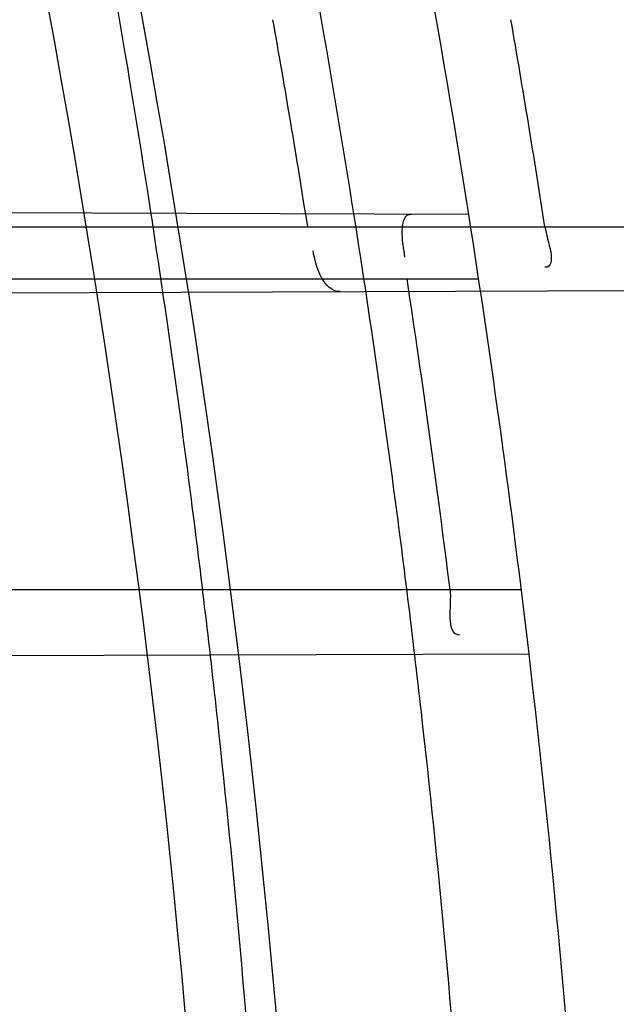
# Model space of a CAD drawing. Header units: millimetres. Extents: x 0 to 297, y 0 to 210.
# Tile 47 of 256: x 145.2258 to 145.246, y 91.1035 to 91.1368. Entities that reach past the tile are written whole.
import ezdxf

# ---------------------------------------------------------------- set-up
doc = ezdxf.new("R2010")
doc.units = ezdxf.units.MM
doc.header["$LTSCALE"] = 16.335
doc.layers.get('0').update_dxf_attribs({"linetype": 'CONTINUOUS'})
for name, color, linetype in [('01_GLOBAL', 7, 'CONTINUOUS'), ('INTFCLR_1', 7, 'CONTINUOUS'), ('INTFCLR_144815', 7, 'CONTINUOUS')]:
    doc.layers.add(name, color=color, linetype=linetype)

msp = doc.modelspace()

# ---------------------------------------------------------------- linework, layer by layer
at = {"color": 7, "linetype": 'Continuous'}
msp.add_circle((145.8748034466, 92.1344639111), 2.66, dxfattribs=at)
at = {"color": 9, "linetype": 'Continuous'}
msp.add_arc((145.8748034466, 92.1344639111), 2.6259090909, 182.9674534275, 267.0325465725, dxfattribs=at)
at = {"layer": '01_GLOBAL', "color": 7, "linetype": 'Continuous'}
msp.add_circle((145.8748034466, 92.1344639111), 2.695, dxfattribs=at)
at = {"layer": 'INTFCLR_1', "color": 9, "linetype": 'Continuous'}
for p, q in [((145.2410162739, 91.1301868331), (145.2171910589, 91.1302699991)), ((145.2203395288, 91.12976820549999), (145.2787718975, 91.12976820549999)), ((145.2168929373, 91.1280182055), (145.2413506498, 91.1280182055)), ((145.2196504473, 91.1275249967), (145.2790831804, 91.1277324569)), ((145.2427919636, 91.11751820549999), (145.2184341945, 91.11751820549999)), ((145.2193861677, 91.1152740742), (145.2430523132, 91.1153566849))]:
    msp.add_line(p, q, dxfattribs=at)
at = {"layer": 'INTFCLR_1', "color": 6, "linetype": 'Continuous'}
for centre, radius, start, end in [((144.8596077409, 91.07026820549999), 0.4224162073, 270, 90.00000002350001), ((144.8596077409, 91.07026820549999), 0.4014439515, 270, 90.00000002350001), ((144.8600707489, 91.0702694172), 0.3801880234, 9.0037044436, 10.0734361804), ((144.8590276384, 91.07026937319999), 0.3891383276, 8.794961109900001, 9.839417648), ((144.8596077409, 91.07026820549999), 0.3860864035, 6.706499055, 8.928097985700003), ((144.8599376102, 91.07027049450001), 0.3833671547, 7.0793616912, 8.6636065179)]:
    msp.add_arc(centre, radius, start, end, dxfattribs=at)
at = {"layer": 'INTFCLR_1', "color": 9, "linetype": 'Continuous'}
for centre, radius, start, end in [((144.8630307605, 91.0702689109), 0.3729410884, 346.8723352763, 13.1275089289), ((144.8629710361, 91.07026820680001), 0.3699364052, 346.8756062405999, 13.1243934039), ((144.8596077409, 91.07026820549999), 0.3860864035, 8.928097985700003, 11.9691311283), ((144.8596077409, 91.07026820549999), 0.3860864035, 3.6985216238, 6.706499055)]:
    msp.add_arc(centre, radius, start, end, dxfattribs=at)
for points, knots in [([(145.235167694, 90.93964664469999), (145.2359987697, 90.94190808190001), (145.2376274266, 90.94647450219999), (145.2407305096, 90.9557351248), (145.2457654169, 90.9723575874), (145.2504341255, 90.9918676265), (145.2535169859, 91.00930456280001), (145.2548129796, 91.01820820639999), (145.2554818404, 91.0233579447), (145.2570256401, 91.03628652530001), (145.2586297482, 91.05837735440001), (145.2583725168, 91.0844406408), (145.2571603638, 91.1013307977), (145.2563978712, 91.1091297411), (145.2558364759, 91.114316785), (145.2541019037, 91.12831663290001), (145.2501634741, 91.1507342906), (145.2444881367, 91.1726209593), (145.2404287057, 91.1856112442), (145.2389019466, 91.1902577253), (145.2365792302, 91.1971022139), (145.2313391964, 91.2114116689), (145.2222901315, 91.2324134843), (145.211984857, 91.2522549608), (145.2048007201, 91.26446751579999), (145.2014430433, 91.2699038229), (145.1992124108, 91.27344744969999), (145.1931796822, 91.28276721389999), (145.1830706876, 91.2970707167), (145.1690288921, 91.3144833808), (145.1571354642, 91.32753546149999), (145.1488272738, 91.335878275), (145.1442335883, 91.34029544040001), (145.1378598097, 91.34625257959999), (145.1289384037, 91.35405272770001), (145.1192814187, 91.3616211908), (145.1131582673, 91.3659752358), (145.1101748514, 91.3679776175), (145.1077179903, 91.36955505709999), (145.1055301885, 91.37087160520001), (145.1036031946, 91.37188262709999), (145.1025200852, 91.37238560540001), (145.1016575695, 91.37269323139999), (145.1010609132, 91.3728325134), (145.1005598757, 91.3727568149), (145.1004622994, 91.3722852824), (145.1007027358, 91.3717640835), (145.1011202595, 91.3710418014), (145.1017948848, 91.3701326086), (145.1026939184, 91.3690240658), (145.1038249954, 91.36772389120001), (145.1051758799, 91.366231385), (145.106740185, 91.36454834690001), (145.1092045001, 91.36193938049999), (145.1127127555, 91.35827210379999), (145.1192604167, 91.3514013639), (145.126411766, 91.34369308), (145.1329263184, 91.3363257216), (145.1369531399, 91.33164093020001), (145.143428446, 91.32395035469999), (145.1533417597, 91.3114874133), (145.1663378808, 91.2933552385), (145.175744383, 91.2785527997), (145.1819029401, 91.2680164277), (145.1860815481, 91.2606058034), (145.1932904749, 91.24707920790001), (145.2029180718, 91.2266527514), (145.209559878, 91.2096225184), (145.212649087, 91.20079273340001)], [0, 0, 0, 0, 0.0103790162, 0.0208837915, 0.0420711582, 0.08518389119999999, 0.1071959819, 0.1183353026, 0.1239410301, 0.1295663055, 0.1744258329, 0.2192337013, 0.2417180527, 0.2473539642, 0.2529903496, 0.2641931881, 0.3081223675, 0.3509244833, 0.3614867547, 0.3667496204, 0.3719934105, 0.3926231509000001, 0.4323812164, 0.470412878, 0.488854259, 0.4934078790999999, 0.4979383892, 0.5068921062, 0.5412323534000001, 0.5733304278, 0.6031976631, 0.6172528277, 0.6240454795, 0.630650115, 0.6548352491, 0.6750685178, 0.6834752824, 0.6871962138, 0.6905460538, 0.6960524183, 0.6981915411, 0.6999110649, 0.7012078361, 0.7020914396, 0.7026255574, 0.7031007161, 0.7038824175, 0.7050749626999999, 0.7066970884, 0.7087489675, 0.7112252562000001, 0.7141187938, 0.7174211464, 0.7211233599, 0.729578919, 0.7392839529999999, 0.762009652, 0.7748693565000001, 0.7816473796, 0.7886214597, 0.8181786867, 0.8502212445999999, 0.8846823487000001, 0.8936821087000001, 0.9027944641, 0.9213301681, 0.9597016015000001, 1, 1, 1, 1]), ([(145.1053256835, 91.37126820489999), (145.1058354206, 91.3712681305), (145.1084302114, 91.3702416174), (145.1114097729, 91.368499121), (145.114679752, 91.3664418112), (145.1177098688, 91.36444481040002), (145.1239326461, 91.36010616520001), (145.1337472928, 91.3525686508), (145.1428234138, 91.3447978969), (145.1493077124, 91.338863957), (145.1539781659, 91.3344671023), (145.1624222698, 91.3261665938), (145.1745124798, 91.3131815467), (145.1887911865, 91.29585590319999), (145.1990766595, 91.2816176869), (145.2052148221, 91.27234000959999), (145.2074832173, 91.268814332), (145.2108964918, 91.26340759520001), (145.2181971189, 91.2512662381), (145.2286731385, 91.2315365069), (145.2378781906, 91.2106406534), (145.2432089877, 91.1964014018), (145.2455710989, 91.1895927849), (145.247123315, 91.1849719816), (145.2512489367, 91.17205836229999), (145.2570185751, 91.1502977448), (145.2610247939, 91.1279966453), (145.262788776, 91.1140712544), (145.2633595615, 91.10891295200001), (145.2641347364, 91.10115794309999), (145.2653671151, 91.0843629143), (145.2656287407, 91.0584419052), (145.2639975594, 91.0364740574), (145.2624282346, 91.0236195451), (145.2617481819, 91.01849828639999), (145.2604303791, 91.00964310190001), (145.2572949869, 90.99229775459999), (145.2525471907, 90.9728939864), (145.2474296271, 90.9563683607), (145.2442749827, 90.94715947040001), (145.2426192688, 90.9426185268), (145.2417743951, 90.94036969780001)], [0, 0, 0, 0, 0.0031306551, 0.0166311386, 0.0214593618, 0.0268204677, 0.03892666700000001, 0.0680356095, 0.1027865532, 0.1122690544, 0.1220182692, 0.1421808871, 0.1849821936, 0.2309157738, 0.2799873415, 0.2927705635, 0.2992370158, 0.3057352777, 0.3320402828, 0.3862318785, 0.4428084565, 0.4721382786, 0.4795908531, 0.487069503, 0.5020757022, 0.562848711, 0.6251729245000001, 0.641061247, 0.6490543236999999, 0.6570463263, 0.6889269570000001, 0.7524525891, 0.8160592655, 0.8240370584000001, 0.8319876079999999, 0.8477879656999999, 0.8790177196, 0.9402188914, 0.9703170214, 0.9852457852, 1, 1, 1, 1]), ([(145.212649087, 91.20079273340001), (145.2158606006, 91.1916133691), (145.2216925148, 91.17275051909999), (145.227244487, 91.14850505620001), (145.2299856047, 91.13231217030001), (145.2310878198, 91.1246731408), (145.2317778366, 91.1195330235), (145.2334659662, 91.1053734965), (145.2350886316, 91.0820240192), (145.2348602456, 91.05859168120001), (145.2340091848, 91.0442662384), (145.2336200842, 91.0390385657), (145.2329629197, 91.0312582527), (145.2311506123, 91.014691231), (145.226931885, 90.9897129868), (145.2217743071, 90.96897061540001), (145.21827327, 90.95706637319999), (145.2168531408, 90.95239822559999), (145.2142959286, 90.94439071), (145.2088936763, 90.92893413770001), (145.2002622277, 90.9078650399), (145.191382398, 90.889773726), (145.1856550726, 90.87921407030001), (145.1835773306, 90.87548959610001), (145.1804900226, 90.8700559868), (145.1738400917, 90.85885693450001), (145.1632874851, 90.84274118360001), (145.150351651, 90.825149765), (145.1410235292, 90.8136739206), (145.1356460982, 90.8073751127), (145.133618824, 90.8050242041), (145.1301975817, 90.8011139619), (145.1238773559, 90.79407797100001), (145.116999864, 90.78674904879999), (145.1107938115, 90.7802602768), (145.1070749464, 90.7763568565), (145.1041227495, 90.77316960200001), (145.102218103, 90.77096320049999), (145.1011689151, 90.7695684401), (145.1007337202, 90.76882832), (145.1004699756, 90.7682973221), (145.1005812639, 90.76760633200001), (145.1020539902, 90.7679067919), (145.1036740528, 90.7686832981), (145.1066075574, 90.7702692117), (145.1094057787, 90.7720516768), (145.1117034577, 90.7735828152), (145.1131778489, 90.7745966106), (145.1156556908, 90.7763307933), (145.1196186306, 90.7792322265), (145.1251563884, 90.7835370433), (145.1334349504, 90.7903494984), (145.1408444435, 90.7969946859), (145.1473278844, 90.8032123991), (145.1519747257, 90.8077983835), (145.1603493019, 90.8164330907), (145.1722854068, 90.829897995), (145.1863008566, 90.84780070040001), (145.1963364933, 90.86246668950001), (145.2023017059, 90.87200498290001), (145.2045040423, 90.8756288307), (145.2078179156, 90.8811890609), (145.2148947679, 90.89367373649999), (145.2249952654, 90.9139386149), (145.2319439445, 90.9308745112), (145.2351676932, 90.9396466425)], [0, 0, 0, 0, 0.0419354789, 0.08505031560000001, 0.1071497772, 0.1127379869, 0.1183317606, 0.1295131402, 0.1742263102, 0.2191466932, 0.230445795, 0.2361065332, 0.241751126, 0.2641147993, 0.3079545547, 0.3508736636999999, 0.3561840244, 0.3614616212, 0.3719139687, 0.3924297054, 0.4320526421, 0.4700131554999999, 0.4792642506, 0.483852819, 0.4884035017, 0.5062126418, 0.5400088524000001, 0.5714206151, 0.6003317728, 0.6037560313, 0.6071340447, 0.6137178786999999, 0.6261602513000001, 0.6479155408, 0.6570536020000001, 0.6648783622, 0.6711643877, 0.6757843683, 0.6774462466, 0.6786751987, 0.6794900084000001, 0.6799813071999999, 0.6813020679, 0.6842478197, 0.6888651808, 0.6950795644, 0.6987591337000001, 0.70073729, 0.7027989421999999, 0.7117993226, 0.7219139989, 0.7330405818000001, 0.7580265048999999, 0.7648041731, 0.7717766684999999, 0.7861782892, 0.816667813, 0.8493175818, 0.8841610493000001, 0.8932352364, 0.8978283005, 0.9024468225, 0.9211469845, 0.9596997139, 1, 1, 1, 1]), ([(145.1053256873, 90.7692681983), (145.1051880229, 90.769268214), (145.1048509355, 90.76933467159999), (145.1048682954, 90.769940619), (145.1052289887, 90.77056403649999), (145.1058526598, 90.7714906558), (145.1068032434, 90.77264391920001), (145.1086356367, 90.7747211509), (145.110803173, 90.77699248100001), (145.113215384, 90.7794781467), (145.1159839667, 90.7823058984), (145.1217014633, 90.7881297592), (145.1287122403, 90.7954132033), (145.1351564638, 90.80240928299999), (145.1386445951, 90.8062976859), (145.1407113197, 90.80863540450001), (145.1461908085, 90.8148961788), (145.1556953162, 90.8263034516), (145.1688811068, 90.84380018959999), (145.1796415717, 90.85983729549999), (145.1864241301, 90.8709859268), (145.1895721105, 90.87639380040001), (145.1916900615, 90.880099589), (145.1975256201, 90.89060172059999), (145.2065751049, 90.908597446), (145.2153782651, 90.92957264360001), (145.2208882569, 90.944962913), (145.2234958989, 90.95293463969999), (145.2249438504, 90.95758139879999), (145.2285119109, 90.9694259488), (145.2337695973, 90.990067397), (145.2380725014, 91.0149380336), (145.2399207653, 91.03143377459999), (145.2405908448, 91.039179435), (145.2409875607, 91.0443834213), (145.241855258, 91.0586434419), (145.2420882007, 91.0819727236), (145.2404334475, 91.1052173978), (145.2387124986, 91.1193107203), (145.238008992, 91.12442738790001), (145.2368850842, 91.1320325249), (145.2340893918, 91.1481566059), (145.2284266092, 91.1722973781), (145.222482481, 91.1910649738), (145.2192099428, 91.2001967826)], [0, 0, 0, 0, 0.0008731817, 0.001718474, 0.0032338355, 0.0055641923, 0.008732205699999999, 0.0127298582, 0.0231213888, 0.0286463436, 0.0346993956, 0.04822263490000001, 0.0804125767, 0.0988155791, 0.1085508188, 0.1135449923, 0.1186070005, 0.1613231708, 0.2076862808, 0.2575123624, 0.2837454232, 0.2904461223, 0.2972015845, 0.3108183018, 0.3666504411, 0.4248609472, 0.4549769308, 0.4703146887, 0.4780576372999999, 0.4858477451, 0.5487776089, 0.6130123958, 0.6457680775, 0.6540347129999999, 0.6623246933, 0.6788711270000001, 0.74464742, 0.8101273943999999, 0.8265053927, 0.8346996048, 0.8428861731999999, 0.8752668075, 0.9384714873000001, 1, 1, 1, 1])]:
    msp.add_open_spline(points, degree=3, knots=knots, dxfattribs=at)
at = {"layer": 'INTFCLR_1', "color": 6, "linetype": 'Continuous'}
for points, knots in [([(145.1350652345, 91.37126820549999), (145.1342109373, 91.37126820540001), (145.1357546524, 91.3683275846), (145.1370803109, 91.3667054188), (145.1392467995, 91.36385886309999), (145.1419201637, 91.3606392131), (145.145337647, 91.3565301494), (145.149332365, 91.3517583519), (145.1536170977, 91.34656836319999), (145.1578478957, 91.34135293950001), (145.1617862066, 91.3363852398), (145.1654017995, 91.331722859), (145.1686896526, 91.3273862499), (145.1716611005, 91.3233823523), (145.1743369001, 91.31970203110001), (145.176743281, 91.3163294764), (145.1789048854, 91.31324522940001), (145.1808385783, 91.31044103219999), (145.1825660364, 91.30789847), (145.1841084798, 91.3055965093), (145.185490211, 91.3035084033), (145.1867189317, 91.3016307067), (145.1878098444, 91.2999462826), (145.1887779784, 91.29843766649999), (145.1896459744, 91.2970737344), (145.1906214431, 91.2955292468), (145.191753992, 91.2937193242), (145.1928766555, 91.2919021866), (145.1938510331, 91.29030917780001), (145.1946912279, 91.28892487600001), (145.1956155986, 91.28738878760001), (145.1966371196, 91.28567497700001), (145.1977643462, 91.2837631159), (145.1990081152, 91.2816272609), (145.2003754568, 91.2792470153), (145.201880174, 91.2765873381), (145.2035347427, 91.2736120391), (145.2053542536, 91.2702751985), (145.2073580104, 91.2665186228), (145.2095596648, 91.2622861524), (145.2119715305, 91.25751282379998), (145.214608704, 91.2521191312), (145.2174929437, 91.2459939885), (145.220642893, 91.2390035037), (145.2240752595, 91.2309767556), (145.227802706, 91.2217082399), (145.2318351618, 91.21090431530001), (145.2361179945, 91.19831684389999), (145.2403681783, 91.18429274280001), (145.2442872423, 91.16942297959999), (145.2476657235, 91.15438159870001), (145.2504753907, 91.1392991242), (145.2527156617, 91.12423526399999), (145.2543982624, 91.1091876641), (145.2555287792, 91.0941918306), (145.256117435, 91.079233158), (145.2561708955, 91.0643352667), (145.2556951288, 91.0494844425), (145.2546936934, 91.0346826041), (145.2531693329, 91.01994161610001), (145.2511191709, 91.00523180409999), (145.2485428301, 90.9905728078), (145.2454275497, 90.9759328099), (145.2417708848, 90.9613303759), (145.2376203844, 90.94696810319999), (145.2332204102, 90.9335438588), (145.2288852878, 90.92162630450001), (145.2248596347, 90.9114479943), (145.2211587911, 90.90270194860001), (145.2177663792, 90.89512937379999), (145.2146668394, 90.8885329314), (145.2118379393, 90.8827508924), (145.2092594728, 90.87766290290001), (145.2069119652, 90.8731710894), (145.2047820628, 90.869201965), (145.2028538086, 90.86569136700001), (145.2011073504, 90.8625761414), (145.1995253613, 90.8598041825), (145.1980916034, 90.85733143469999), (145.1967959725, 90.8551286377), (145.1956290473, 90.85316932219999), (145.1945782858, 90.85142412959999), (145.1936278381, 90.84986076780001), (145.1927650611, 90.8484539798), (145.1919665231, 90.8471621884), (145.1911689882, 90.845881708), (145.1903111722, 90.84451464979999), (145.1893416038, 90.842982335), (145.1882509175, 90.8412749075), (145.1870226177, 90.8393719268), (145.1856376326, 90.83725116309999), (145.1840803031, 90.8348962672), (145.1823329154, 90.83229124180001), (145.1803729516, 90.82941478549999), (145.1781781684, 90.82624664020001), (145.1757236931, 90.82276863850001), (145.1729902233, 90.8189712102), (145.1699514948, 90.8148382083), (145.1665806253, 90.81035527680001), (145.1628687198, 90.8055344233), (145.1588145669, 90.8003903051), (145.1544498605, 90.7949847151), (145.149996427, 90.78957611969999), (145.1458273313, 90.78459071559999), (145.1422457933, 90.7802896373), (145.1394492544, 90.7769290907), (145.1371773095, 90.773959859), (145.1358081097, 90.7722873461), (145.134193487, 90.7692682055), (145.1350652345, 90.7692682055)], [0, 0, 0, 0, 0.0038604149, 0.007501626, 0.0124785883, 0.0188917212, 0.0268498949, 0.0364677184, 0.0470694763, 0.05724446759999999, 0.0668187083, 0.0757144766, 0.08390537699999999, 0.0914099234, 0.09824517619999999, 0.1044667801, 0.1101313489, 0.1152642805, 0.1198589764, 0.1240215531, 0.1277856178, 0.1311734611, 0.1341617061, 0.1368541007, 0.1392736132, 0.1414672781, 0.1451087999, 0.148921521, 0.1511192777, 0.1535471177, 0.1562389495, 0.1592204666, 0.1625628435, 0.1662680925, 0.1703891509, 0.1749670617, 0.1800766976, 0.185772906, 0.1921414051, 0.1993155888, 0.2073311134, 0.2163077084, 0.2264451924, 0.2379233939, 0.2509534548, 0.2658909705, 0.2830621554, 0.3030578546, 0.3259639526, 0.3492662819, 0.3725305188, 0.395610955, 0.4185782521, 0.4413347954, 0.4640172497, 0.4865192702, 0.5089682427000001, 0.5313242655, 0.5536477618, 0.5759939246, 0.5982772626, 0.6207472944, 0.6432362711, 0.6658996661, 0.6887559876, 0.7107777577, 0.7297237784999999, 0.7460531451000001, 0.7602331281, 0.7726347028, 0.7835467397, 0.7931663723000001, 0.8017211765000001, 0.8093215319, 0.8160683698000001, 0.8220757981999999, 0.8274205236, 0.83220661, 0.8364980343, 0.8403367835, 0.8437547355, 0.8468031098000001, 0.8495420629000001, 0.8520223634, 0.8542604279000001, 0.8564046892, 0.8588391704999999, 0.8615533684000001, 0.8645986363, 0.8679945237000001, 0.8717882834, 0.8760445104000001, 0.8807522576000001, 0.8859628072, 0.8917731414, 0.8981681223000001, 0.9051985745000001, 0.9129160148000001, 0.9213486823, 0.930543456, 0.9404096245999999, 0.9509435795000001, 0.9619432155, 0.9720502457, 0.9803711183, 0.9870628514, 0.9922716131, 0.9960607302, 1, 1, 1, 1]), ([(145.1350652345, 90.7692682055), (145.1360387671, 90.7692682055), (145.1377271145, 90.77040596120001), (145.1403228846, 90.77196865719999), (145.1432989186, 90.7741311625), (145.1469787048, 90.7769487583), (145.1513602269, 90.78054609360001), (145.156189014, 90.78473927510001), (145.1610884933, 90.78922212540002), (145.16571304, 90.7936532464), (145.1699506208, 90.7978753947), (145.1738079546, 90.80185999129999), (145.1773032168, 90.80558700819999), (145.1804624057, 90.8090520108), (145.1833068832, 90.8122538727), (145.1858602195, 90.8151948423), (145.1881553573, 90.8178946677), (145.1902110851, 90.8203591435), (145.1920499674, 90.8226010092), (145.1936917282, 90.8246337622), (145.195161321, 90.8264787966), (145.1964960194, 90.82817546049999), (145.197810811, 90.82986574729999), (145.1992115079, 90.83168840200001), (145.2006985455, 90.83364987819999), (145.2021699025, 90.8356183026), (145.203615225, 90.83757754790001), (145.2051191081, 90.8396441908), (145.2067839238, 90.8419664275), (145.2086446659, 90.8446056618), (145.2107239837, 90.8476123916), (145.2130437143, 90.8510414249), (145.2156231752, 90.85494957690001), (145.2184823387, 90.85940686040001), (145.2216518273, 90.8645112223), (145.2251614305, 90.87037537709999), (145.229038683, 90.8771369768), (145.2333125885, 90.884978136), (145.2380078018, 90.89411228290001), (145.2431555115, 90.9048590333), (145.2486552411, 90.91737134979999), (145.2541538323, 90.9312561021), (145.2592951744, 90.9458952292), (145.2638614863, 90.9607341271), (145.2678132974, 90.9756278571), (145.2711637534, 90.9905604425), (145.2739112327, 91.005452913), (145.2760779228, 91.0203457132), (145.2776685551, 91.03517539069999), (145.2786982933, 91.0499655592), (145.2791763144, 91.06470155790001), (145.2791102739, 91.0793859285), (145.2785051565, 91.09402740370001), (145.2773642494, 91.1086166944), (145.2756872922, 91.1231600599), (145.2734729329, 91.13765537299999), (145.2707211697, 91.1520804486), (145.2674209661, 91.16646759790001), (145.2635667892, 91.1807987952), (145.259139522, 91.19509062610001), (145.254151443, 91.2092704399), (145.2488018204, 91.2228033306), (145.2434345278, 91.23506080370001), (145.238408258, 91.245610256), (145.2338248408, 91.2545835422), (145.2296571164, 91.2622860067), (145.2258775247, 91.26893157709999), (145.2224553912, 91.2746994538), (145.2193628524, 91.2797261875), (145.216567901, 91.28412676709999), (145.2140471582, 91.2879848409), (145.2117761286, 91.29137679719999), (145.209737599, 91.2943566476), (145.2079066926, 91.2969818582), (145.20627007, 91.2992895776), (145.2048016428, 91.30132990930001), (145.203482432, 91.3031390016), (145.202221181, 91.30484800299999), (145.2009100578, 91.3066043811), (145.1994654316, 91.308515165), (145.1979774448, 91.3104559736), (145.1964846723, 91.3123763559), (145.1949729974, 91.31429626), (145.1933137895, 91.31637424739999), (145.1914604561, 91.3186591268), (145.1893845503, 91.3211745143), (145.1870661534, 91.32393108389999), (145.1844777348, 91.3269433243), (145.1815962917, 91.3302189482), (145.1783918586, 91.3337676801), (145.174841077, 91.3375879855), (145.1709238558, 91.34167041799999), (145.1666153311, 91.3459993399), (145.1619164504, 91.3505367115), (145.1569054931, 91.35515789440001), (145.1519289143, 91.3595100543), (145.1473729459, 91.36327579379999), (145.1435388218, 91.36622737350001), (145.1404516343, 91.3684830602), (145.1377826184, 91.3700958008), (145.1360568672, 91.37126820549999), (145.1350652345, 91.37126820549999)], [0, 0, 0, 0, 0.0042187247, 0.0081401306, 0.0133978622, 0.0200459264, 0.0282638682, 0.0379443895, 0.0477615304, 0.05703690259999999, 0.0656973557, 0.0736821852, 0.0810680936, 0.0878383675, 0.0940009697, 0.0996271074, 0.1047154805, 0.1093563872, 0.1135342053, 0.1172803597, 0.1206792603, 0.1237557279, 0.1266349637, 0.1299589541, 0.1337168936, 0.1373013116, 0.1406085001, 0.1442672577, 0.148377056, 0.1529904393, 0.1582606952, 0.164218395, 0.1709303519, 0.1785521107, 0.1871652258, 0.1969659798, 0.2081658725, 0.2209392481, 0.2356613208, 0.2526660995, 0.2725685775, 0.2948769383, 0.3173640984, 0.3397873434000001, 0.3621386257, 0.3841211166, 0.4060891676, 0.4277469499, 0.4493218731, 0.470705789, 0.4919793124, 0.5131981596, 0.5343255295, 0.5554668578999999, 0.5765984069, 0.5977513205, 0.6189954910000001, 0.6402209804, 0.6617015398, 0.6832900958, 0.7050415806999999, 0.7268239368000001, 0.7463339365, 0.7630160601, 0.7774553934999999, 0.7899931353, 0.8009638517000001, 0.8105830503, 0.8190545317, 0.8265380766, 0.8331730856, 0.8390248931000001, 0.8442268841, 0.8488182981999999, 0.8528943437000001, 0.8564866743, 0.8597116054, 0.8625968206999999, 0.8656908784, 0.8692094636, 0.8729771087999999, 0.8762884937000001, 0.879749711, 0.8835661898, 0.8878115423, 0.8924986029, 0.8976989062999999, 0.9034198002, 0.9097088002, 0.9166034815, 0.9241390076, 0.9323094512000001, 0.9411199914, 0.9506041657, 0.9606137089, 0.9706541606, 0.9792553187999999, 0.9862062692, 0.9916647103, 0.9957028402, 1, 1, 1, 1])]:
    msp.add_open_spline(points, degree=3, knots=knots, dxfattribs=at)
for points in [[(145.2390799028, 91.13019359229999), (145.2385938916, 91.1301952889), (145.2387740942, 91.12923469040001), (145.2388473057, 91.12875422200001)], [(145.2435904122, 91.12976820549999), (145.243659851, 91.1293193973), (145.2440408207, 91.1284073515), (145.2435866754, 91.1284057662)], [(145.2366652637, 91.1275843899), (145.2361159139, 91.12758247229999), (145.2358414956, 91.1284160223), (145.2357555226, 91.12895860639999)], [(145.2403821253, 91.11751820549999), (145.2404462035, 91.11700227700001), (145.2401936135, 91.11599232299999), (145.2407135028, 91.1159941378)]]:
    msp.add_open_spline(points, degree=3, dxfattribs=at)
at = {"layer": 'INTFCLR_144815', "color": 6, "linetype": 'Continuous'}
for radius in [0.4466793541, 0.4256665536]:
    msp.add_circle((144.8596077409, 91.07026820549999), radius, dxfattribs=at)
for radius, start, end in [(0.6157754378, 313.9937911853, 154.5150993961), (0.5947754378, 312.9543589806, 154.5144414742), (0.5751005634, 282.2440355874, 71.2863570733), (0.4537777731, 308.490992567, 51.50900743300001), (0.4747905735, 316.9838592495, 43.0161407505), (0.4480128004, 313.9992414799, 46.00075850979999)]:
    msp.add_arc((144.8596077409, 91.07026820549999), radius, start, end, dxfattribs=at)
at = {"layer": 'INTFCLR_144815', "color": 9, "linetype": 'Continuous'}
for centre, radius, start, end in [((144.8596077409, 91.07026820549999), 0.5712784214, 292.4997540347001, 54.0964566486), ((144.8596102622, 91.0702693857), 0.5153523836, 292.4997540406, 54.09645665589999), ((144.8596257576, 91.0702725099), 0.5066391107, 311.2505121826, 48.7494878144), ((144.859607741, 91.07026820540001), 0.4617768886, 314.0862202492, 45.9137797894), ((144.8596077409, 91.07026820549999), 0.450734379, 313.8592910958, 46.1407088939), ((144.8596077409, 91.07026820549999), 0.4477854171, 314.0319604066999, 45.9680396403)]:
    msp.add_arc(centre, radius, start, end, dxfattribs=at)
at = {"layer": 'INTFCLR_144815', "color": 6, "linetype": 'Continuous'}
for points, knots in [([(145.2825648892, 91.07026820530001), (145.2825648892, 91.0724680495), (145.282532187, 91.07686829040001), (145.2823850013, 91.08346837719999), (145.2821395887, 91.0900684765), (145.2817957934, 91.0966686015), (145.2813534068, 91.10326862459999), (145.2808121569, 91.1098685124), (145.280171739, 91.116467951), (145.2794317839, 91.12306678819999), (145.2785919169, 91.12966449), (145.2776516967, 91.1362607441), (145.2766107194, 91.1428547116), (145.2754685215, 91.1494457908), (145.2742247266, 91.1560327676), (145.2728788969, 91.162614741), (145.2714307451, 91.1691900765), (145.2698799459, 91.1757574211), (145.2682264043, 91.1823145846), (145.2664700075, 91.1888596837), (145.2646109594, 91.1953899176), (145.2626494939, 91.2019027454), (145.260586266, 91.2083946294), (145.2584220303, 91.21486222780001), (145.2561580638, 91.22130118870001), (145.2537958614, 91.2277072), (145.2513375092, 91.2340750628), (145.2487855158, 91.24039929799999), (145.2461430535, 91.2466736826), (145.243413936, 91.25289146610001), (145.2406027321, 91.2590452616), (145.2377148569, 91.2651270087), (145.2347566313, 91.2711280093), (145.2317353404, 91.277038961), (145.2286592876, 91.2828499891), (145.2255378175, 91.28855072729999), (145.2223813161, 91.2941304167), (145.2192011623, 91.29957806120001), (145.2160096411, 91.30488260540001), (145.2128197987, 91.31003316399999), (145.2096452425, 91.3150192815), (145.2064998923, 91.319831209), (145.2033976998, 91.32446017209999), (145.2003523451, 91.3288986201), (145.1973769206, 91.33314045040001), (145.1944836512, 91.33718115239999), (145.1916836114, 91.34101794), (145.1889866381, 91.34464961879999), (145.1864013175, 91.3480763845), (145.1839350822, 91.3512995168), (145.1815937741, 91.35432180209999), (145.1793814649, 91.357147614), (145.1773002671, 91.35978303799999), (145.1753509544, 91.3622350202), (145.1735333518, 91.364510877), (145.1718468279, 91.36661771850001), (145.1702903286, 91.3685624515), (145.168862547, 91.3703516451), (145.1675620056, 91.371991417), (145.1663872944, 91.37348740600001), (145.1653367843, 91.374844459), (145.1644092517, 91.3760681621), (145.1636017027, 91.3771604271), (145.1629160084, 91.3781335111), (145.1623391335, 91.3789669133), (145.1618093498, 91.3798980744), (145.161227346, 91.38056444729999), (145.1612445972, 91.38176247), (145.1615550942, 91.38176808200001)], [0, 0, 0, 0, 0.0193188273, 0.0386418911, 0.05797372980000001, 0.0773181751, 0.0966800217, 0.1160624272, 0.1354702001, 0.1549057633, 0.1743738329, 0.1938759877, 0.2134167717, 0.2329964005, 0.2526187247, 0.2722829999, 0.2919923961, 0.3117443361, 0.3315407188, 0.3513772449, 0.37125414, 0.391164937, 0.4111075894, 0.4310729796, 0.4510561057, 0.4710451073, 0.4910305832, 0.5109984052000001, 0.5309330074, 0.5508166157, 0.5706284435, 0.590344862, 0.6099392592, 0.6293819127, 0.6486401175, 0.6676780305, 0.6864570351, 0.7049360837, 0.7230721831, 0.7408210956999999, 0.7581383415, 0.7749801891, 0.7913047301, 0.8070730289, 0.822250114, 0.8368060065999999, 0.8507161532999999, 0.8639624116, 0.8765312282, 0.8884132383, 0.8996029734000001, 0.9101049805, 0.9199296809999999, 0.9290934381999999, 0.9376135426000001, 0.9455077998, 0.9527934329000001, 0.9594885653, 0.9656100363, 0.9711731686, 0.9761922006, 0.9806816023, 0.9846553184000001, 0.9881278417, 0.9911127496, 0.9936230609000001, 0.9972727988, 1, 1, 1, 1]), ([(145.1715348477, 90.75876832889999), (145.1712150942, 90.75877420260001), (145.1712119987, 90.7600066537), (145.1717859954, 90.7606973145), (145.1723169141, 90.76165810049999), (145.1728921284, 90.7625179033), (145.1735763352, 90.7635211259), (145.1743814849, 90.7646468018), (145.17530592, 90.76590735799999), (145.1763525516, 90.7673048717), (145.1775225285, 90.7688449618), (145.1788179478, 90.77053327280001), (145.1802417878, 90.7723776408), (145.1817966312, 90.7743857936), (145.1834827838, 90.77656326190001), (145.1852973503, 90.77891214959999), (145.1872357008, 90.7814329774), (145.189295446, 90.7841297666), (145.1914790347, 90.78701356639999), (145.1937896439, 90.79009740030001), (145.1962240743, 90.79338687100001), (145.1987743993, 90.7968818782), (145.2014309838, 90.8005803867), (145.2041860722, 90.8044833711), (145.2070298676, 90.8085892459), (145.2099514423, 90.81289490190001), (145.2129388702, 90.817395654), (145.215979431, 90.8220852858), (145.2190598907, 90.8269562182), (145.2221667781, 90.8319996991), (145.2252866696, 90.83720604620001), (145.2284064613, 90.84256492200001), (145.2315136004, 90.8480656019), (145.2345962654, 90.8536972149), (145.2376434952, 90.8594489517), (145.2406452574, 90.8653102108), (145.2435925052, 90.8712707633), (145.2464771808, 90.87732085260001), (145.2492921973, 90.8834512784), (145.2520314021, 90.8896534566), (145.2546894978, 90.8959194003), (145.2572619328, 90.9022416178), (145.2597453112, 90.9086143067), (145.2621317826, 90.9150187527), (145.2644188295, 90.921447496), (145.2666074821, 90.927902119), (145.2687002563, 90.9343905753), (145.2706975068, 90.94091510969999), (145.2725965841, 90.9474676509), (145.2743963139, 90.9540444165), (145.2760946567, 90.9606370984), (145.2776905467, 90.96723941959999), (145.2791843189, 90.97385019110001), (145.2805765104, 90.98046922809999), (145.2818676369, 90.98709652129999), (145.2830580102, 90.9937313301), (145.2841477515, 91.0003718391), (145.2851369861, 91.0070158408), (145.2860260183, 91.01366199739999), (145.2868152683, 91.0203099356), (145.2875051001, 91.02695916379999), (145.2880958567, 91.0336093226), (145.2885878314, 91.04025993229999), (145.2889813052, 91.0469109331), (145.289276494, 91.0535620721), (145.2894735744, 91.06021341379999), (145.2895726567, 91.0668647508), (145.2895738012, 91.0735161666), (145.2894770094, 91.0801674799), (145.2892822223, 91.0868188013), (145.2889893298, 91.09346994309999), (145.2885981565, 91.1001209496), (145.2881084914, 91.1067715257), (145.2875200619, 91.1134215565), (145.2868325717, 91.1200706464), (145.2860456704, 91.126718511), (145.2851589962, 91.13336461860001), (145.2841721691, 91.14000833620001), (145.2830848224, 91.14664879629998), (145.2818965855, 91.15328508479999), (145.2806070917, 91.15991620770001), (145.2792161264, 91.166540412), (145.2777236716, 91.17315528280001), (145.27612979, 91.1797584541), (145.2744344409, 91.18634824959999), (145.2726374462, 91.1929236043), (145.2707388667, 91.19948263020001), (145.2687392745, 91.2060219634), (145.2666397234, 91.21253728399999), (145.2644415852, 91.2190240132), (145.2621464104, 91.2254777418), (145.2597562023, 91.23189351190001), (145.2572735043, 91.2382657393), (145.2547014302, 91.2445882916), (145.2520437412, 91.25085444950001), (145.2493049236, 91.25705687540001), (145.2464902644, 91.26318759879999), (145.2436059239, 91.26923801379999), (145.240658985, 91.2751989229), (145.2376574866, 91.2810606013), (145.2346104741, 91.28681281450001), (145.231527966, 91.2924449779), (145.2284209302, 91.2979462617), (145.2253011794, 91.30330580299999), (145.2221812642, 91.3085128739), (145.2190742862, 91.31355713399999), (145.2159936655, 91.3184289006), (145.2129528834, 91.323119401), (145.209965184, 91.3276210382), (145.207043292, 91.331927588), (145.2041991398, 91.3360343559), (145.2014436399, 91.33993825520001), (145.1987864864, 91.3436378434), (145.1962360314, 91.34713327), (145.1937992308, 91.35042615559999), (145.1914816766, 91.3535193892), (145.1892876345, 91.3564169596), (145.1872201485, 91.3591237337), (145.1852811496, 91.36164526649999), (145.1834716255, 91.3639875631), (145.1817917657, 91.36615689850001), (145.1802410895, 91.36815967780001), (145.1788186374, 91.3700022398), (145.1775230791, 91.3716907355), (145.1763528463, 91.3732311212), (145.1753062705, 91.37462867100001), (145.1743814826, 91.3758893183), (145.1735770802, 91.3770151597), (145.1728902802, 91.378018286), (145.1723225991, 91.3788786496), (145.1718630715, 91.3796692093), (145.171402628, 91.38041122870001), (145.1710534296, 91.38175923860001), (145.1715348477, 91.38176808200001)], [0, 0, 0, 0, 0.0014103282, 0.0032894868, 0.0045784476, 0.006109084, 0.0078878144, 0.009921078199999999, 0.0122159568, 0.0147800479, 0.0176210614, 0.0207450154, 0.0241645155, 0.0278962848, 0.0319450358, 0.0363094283, 0.0409856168, 0.0459681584, 0.0512740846, 0.0569372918, 0.0629614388, 0.06932079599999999, 0.0760170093, 0.0830428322, 0.09038864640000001, 0.09804223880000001, 0.1059886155, 0.1142106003, 0.1226891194, 0.1314036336, 0.1403327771, 0.1494548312, 0.1587482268, 0.1681920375, 0.1777662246, 0.1874518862, 0.1972313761, 0.2070885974, 0.2170088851, 0.2269790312, 0.2369874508, 0.247023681, 0.2570780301, 0.2671479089, 0.2771627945, 0.2871678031, 0.297203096, 0.3072268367, 0.3172573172, 0.3272873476, 0.3372951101, 0.3472786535, 0.3572404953, 0.3671820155, 0.3771057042, 0.38701475, 0.3969071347, 0.4067804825, 0.4166362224, 0.4264761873, 0.4363022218, 0.4461151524, 0.4559173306, 0.4657100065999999, 0.4754958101, 0.4852761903, 0.4950537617, 0.5048299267, 0.514607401, 0.5243876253, 0.5341732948, 0.5439658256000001, 0.5537677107, 0.5635801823, 0.5734055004, 0.5832449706, 0.5931003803, 0.6029729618, 0.6128636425, 0.6227732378, 0.6327028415, 0.6426530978, 0.6526214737, 0.6626060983, 0.6726078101, 0.6826271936, 0.6926651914, 0.7027189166, 0.7127821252, 0.7228511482, 0.7329216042, 0.7429877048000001, 0.7530428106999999, 0.7630790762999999, 0.7730874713, 0.7830577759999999, 0.7929782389, 0.8028356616, 0.8126154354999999, 0.8223014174, 0.8318761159, 0.8413205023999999, 0.8506146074, 0.8597374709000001, 0.8686675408, 0.8773831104, 0.8858627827, 0.8940860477, 0.9020337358, 0.9096886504, 0.9170358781, 0.9240630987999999, 0.9307608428, 0.9371226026, 0.9431446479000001, 0.9488258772, 0.9541674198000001, 0.9591725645, 0.9638462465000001, 0.9681947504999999, 0.9722253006, 0.9759458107, 0.979364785, 0.9824904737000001, 0.9853313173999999, 0.9878955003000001, 0.9901906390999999, 0.9922241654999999, 0.994002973, 0.9955336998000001, 0.9968227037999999, 0.9978766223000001, 1, 1, 1, 1]), ([(145.1421340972, 91.37126820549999), (145.141854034, 91.37126820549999), (145.1417650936, 91.37021038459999), (145.1424894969, 91.3693784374), (145.143367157, 91.3678777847), (145.1447612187, 91.3660934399), (145.1465613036, 91.3637858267), (145.148808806, 91.3610378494), (145.15150356, 91.3577710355), (145.1546511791, 91.35396994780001), (145.1582867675, 91.34954750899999), (145.1624048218, 91.344466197), (145.16699477, 91.33867882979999), (145.1720315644, 91.3321472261), (145.1774486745, 91.3248771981), (145.1831935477, 91.3168503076), (145.1891616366, 91.3081201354), (145.19527173, 91.2987116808), (145.2014126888, 91.2887078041), (145.2074988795, 91.2781671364), (145.2134387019, 91.26717904), (145.2191667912, 91.25580768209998), (145.2246200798, 91.24413429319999), (145.2297609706, 91.2322080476), (145.2345518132, 91.2200961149), (145.2389754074, 91.20783206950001), (145.2430148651, 91.1954618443), (145.246661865, 91.1830173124), (145.2499164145, 91.1705126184), (145.2527714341, 91.157993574), (145.2552383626, 91.14543575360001), (145.2573125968, 91.13288842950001), (145.2590034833, 91.12032425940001), (145.2603109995, 91.1077828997), (145.2612405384, 91.09525508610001), (145.2617956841, 91.08275225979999), (145.2619187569, 91.0744266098), (145.2619187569, 91.0702682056)], [0, 0, 0, 0, 0.0025344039, 0.005901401, 0.0109295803, 0.0177704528, 0.0265540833, 0.0373505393, 0.04991676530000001, 0.0648695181, 0.0820131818, 0.1017234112, 0.1240566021, 0.1488553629, 0.1763609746, 0.2060970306, 0.2381748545, 0.2720515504, 0.3076064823, 0.3443876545, 0.3821831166, 0.4206251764, 0.4595934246, 0.4987613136, 0.5381325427, 0.5774437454, 0.6167240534, 0.6558745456, 0.6947773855, 0.7336358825, 0.7720551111, 0.8105726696, 0.8487051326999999, 0.8867612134, 0.9246626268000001, 0.9623689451, 1, 1, 1, 1]), ([(145.1816919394, 91.37126820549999), (145.1813689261, 91.37126820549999), (145.181354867, 91.37002508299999), (145.1818990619, 91.3693135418), (145.1824036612, 91.36833271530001), (145.1829511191, 91.36745360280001), (145.1836029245, 91.3664285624), (145.1843702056, 91.3652784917), (145.1852510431, 91.3639914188), (145.1862478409, 91.3625655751), (145.1873615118, 91.36099545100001), (145.1885933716, 91.3592761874), (145.1899443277, 91.35740242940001), (145.1914151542, 91.3553685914), (145.1930061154, 91.3531691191), (145.1947171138, 91.3507983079), (145.1965473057, 91.3482507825), (145.1984952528, 91.34552127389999), (145.2005585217, 91.3426051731), (145.2027337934, 91.33949840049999), (145.2050166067, 91.3361978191), (145.207401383, 91.33270127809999), (145.2098813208, 91.32900788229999), (145.2124484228, 91.3251181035), (145.2150935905, 91.3210338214), (145.2178067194, 91.3167583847), (145.2205768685, 91.3122965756), (145.2233924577, 91.30765452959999), (145.2262415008, 91.3028395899), (145.2291118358, 91.297860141), (145.2319913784, 91.29272536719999), (145.2348683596, 91.2874449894), (145.2377314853, 91.2820290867), (145.2405700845, 91.276487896), (145.2433742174, 91.27083163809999), (145.2461347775, 91.26507030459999), (145.2488435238, 91.25921354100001), (145.2514930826, 91.25327056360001), (145.2540769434, 91.2472500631), (145.2565894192, 91.2411601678), (145.2590255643, 91.23500850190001), (145.2613812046, 91.2288019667), (145.2636527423, 91.2225470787), (145.2658372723, 91.2162495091), (145.2679322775, 91.20991477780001), (145.2699358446, 91.203547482), (145.2718463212, 91.1971521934), (145.2736625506, 91.19073257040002), (145.275383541, 91.18429233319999), (145.2770086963, 91.1778343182), (145.2785375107, 91.171361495), (145.2799697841, 91.1648759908), (145.281305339, 91.1583801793), (145.282544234, 91.1518756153), (145.2836865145, 91.14536413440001), (145.2847323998, 91.1388467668), (145.285682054, 91.13232495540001), (145.2865357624, 91.12579938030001), (145.2872937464, 91.1192711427), (145.2879563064, 91.1127405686), (145.2885236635, 91.10620849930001), (145.2889960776, 91.09967506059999), (145.2893737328, 91.0931409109), (145.2896568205, 91.0866060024), (145.2898454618, 91.0800708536), (145.2899397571, 91.0735353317), (145.2899397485, 91.06699989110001), (145.2898454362, 91.0604643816), (145.2896567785, 91.0539292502), (145.2893736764, 91.04739438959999), (145.2889960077, 91.040860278), (145.2885235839, 91.034326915), (145.2879562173, 91.0277949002), (145.2872936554, 91.02126443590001), (145.2865356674, 91.0147362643), (145.2856819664, 91.00821082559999), (145.2847323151, 91.0016890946), (145.283686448, 90.99517188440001), (145.2825441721, 90.98866045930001), (145.2813053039, 90.98215605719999), (145.2799697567, 90.9756602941), (145.2785375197, 90.9691749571), (145.277008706, 90.9627021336), (145.2753835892, 90.95624426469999), (145.2736625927, 90.9498039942), (145.2718464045, 90.94338450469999), (145.2699359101, 90.9369891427), (145.2679323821, 90.9306219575), (145.2658373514, 90.9242871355), (145.2636528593, 90.9179896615), (145.2613812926, 90.91173468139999), (145.2590256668, 90.9055281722), (145.2565895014, 90.8993764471), (145.2540770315, 90.8932865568), (145.2514931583, 90.8872660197), (145.2488435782, 90.8813229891), (145.2461348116, 90.8754661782), (145.2433742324, 90.86970480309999), (145.2405700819, 90.8640485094), (145.2377314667, 90.8585072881), (145.2348683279, 90.85309136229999), (145.2319913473, 90.8478109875), (145.2291118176, 90.8426762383), (145.2262415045, 90.8376968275), (145.2233924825, 90.83288192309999), (145.220576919, 90.8282399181), (145.2178068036, 90.8237781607), (145.2150937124, 90.8195027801), (145.2124485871, 90.8154185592), (145.2098815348, 90.8115288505), (145.2074016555, 90.8078355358), (145.2050169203, 90.8043390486), (145.2027341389, 90.801038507), (145.2005588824, 90.79793175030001), (145.1984956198, 90.7950156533), (145.1965476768, 90.79228614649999), (145.1947174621, 90.7897385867), (145.1930064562, 90.7873677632), (145.1914154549, 90.7851682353), (145.1899446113, 90.7831343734), (145.1885936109, 90.781260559), (145.1873617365, 90.77954126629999), (145.1862480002, 90.77797109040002), (145.1852512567, 90.77654520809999), (145.1843701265, 90.7752581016), (145.1836036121, 90.77410794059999), (145.1829493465, 90.7730830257), (145.1824091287, 90.7722033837), (145.1819724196, 90.77139682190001), (145.1815362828, 90.7706332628), (145.1812048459, 90.7692682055), (145.1816919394, 90.7692682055)], [0, 0, 0, 0, 0.0014863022, 0.0034583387, 0.00480742, 0.0064070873, 0.008263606, 0.0103831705, 0.0127725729, 0.0154385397, 0.018388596, 0.0216299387, 0.0251705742, 0.0290176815, 0.0331791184, 0.0376612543, 0.0424708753, 0.0476126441, 0.053091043, 0.05890788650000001, 0.0650637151, 0.071556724, 0.0783824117, 0.08553378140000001, 0.09300120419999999, 0.1007725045, 0.1088330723, 0.1171662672, 0.125753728, 0.1345758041, 0.1436120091, 0.1528416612, 0.1622443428, 0.1717998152, 0.1814887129, 0.1912927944, 0.2011949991, 0.2111795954, 0.2212322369, 0.2313400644, 0.2414915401, 0.251676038, 0.2618853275, 0.272110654, 0.2823462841, 0.2925853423, 0.3028240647, 0.3130572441, 0.3232827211, 0.3334966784, 0.3436983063, 0.353884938, 0.364056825, 0.3742120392, 0.3843517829, 0.3944749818, 0.4045834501, 0.4146764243, 0.4247563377, 0.4348229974, 0.4448791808, 0.4549248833, 0.4649631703, 0.4749943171, 0.4850215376, 0.4950452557, 0.505068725, 0.5150924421, 0.5251196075, 0.5351507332, 0.5451888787, 0.5552345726, 0.5652905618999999, 0.5753571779, 0.5854368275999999, 0.5955298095, 0.6056379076, 0.615761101, 0.6259004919, 0.6360558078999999, 0.6462271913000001, 0.6564139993, 0.6666151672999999, 0.6768294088, 0.6870543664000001, 0.6972879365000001, 0.7075261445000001, 0.7177656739, 0.7280008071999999, 0.7382265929, 0.7484354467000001, 0.7586203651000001, 0.7687717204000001, 0.7788795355, 0.7889322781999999, 0.7989169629, 0.8088192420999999, 0.8186233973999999, 0.8283123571, 0.8378678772, 0.8472706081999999, 0.8565002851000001, 0.8655364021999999, 0.8743584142, 0.8829458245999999, 0.8912789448, 0.8993394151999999, 0.9071106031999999, 0.9145779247, 0.9217291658, 0.9285546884, 0.9350475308, 0.9412033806, 0.9470201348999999, 0.9524985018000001, 0.9576403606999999, 0.9624499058, 0.9669322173, 0.9710936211, 0.9749409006, 0.978481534, 0.9817230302, 0.984673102, 0.9873392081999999, 0.9897286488, 0.9918483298, 0.9937048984, 0.9953046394, 0.9966537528, 0.9977587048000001, 1, 1, 1, 1]), ([(145.290839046, 91.07026820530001), (145.290839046, 91.0726157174), (145.2908026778, 91.0773112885), (145.2906389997, 91.0843540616), (145.2903661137, 91.09139623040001), (145.2899838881, 91.09843744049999), (145.2894921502, 91.10547721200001), (145.2888906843, 91.11251506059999), (145.2881792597, 91.1195502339), (145.2873576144, 91.1265820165), (145.2864255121, 91.13360928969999), (145.2853827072, 91.1406309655), (145.2842290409, 91.1476454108), (145.2829643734, 91.15465104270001), (145.2815887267, 91.16164560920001), (145.2801021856, 91.1686268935), (145.2785050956, 91.17559187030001), (145.2767979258, 91.182537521), (145.2749815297, 91.18945988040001), (145.2730569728, 91.1963549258), (145.2710258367, 91.2032176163), (145.2688900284, 91.2100427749), (145.2666520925, 91.2168242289), (145.2643151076, 91.22355536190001), (145.2618829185, 91.23022863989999), (145.2593601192, 91.2368358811), (145.2567521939, 91.2433680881), (145.2540656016, 91.2498154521), (145.251307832, 91.2561674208), (145.2484874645, 91.26241274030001), (145.2456141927, 91.2685395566), (145.2426988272, 91.27453552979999), (145.2397532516, 91.2803880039), (145.2367903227, 91.2860842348), (145.2338237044, 91.2916116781), (145.2308676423, 91.2969583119), (145.2279367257, 91.3021129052), (145.2250455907, 91.3070653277), (145.2222085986, 91.3118068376), (145.2194395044, 91.3163303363), (145.2167511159, 91.3206306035), (145.214155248, 91.3247040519), (145.2116626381, 91.32854858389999), (145.2092828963, 91.33216343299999), (145.2070237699, 91.3355500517), (145.2048909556, 91.33871215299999), (145.2028881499, 91.34165545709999), (145.2010177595, 91.34438656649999), (145.1992812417, 91.3469124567), (145.1976794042, 91.3492400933), (145.1962125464, 91.3513762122), (145.1948806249, 91.3533273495), (145.1936832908, 91.35509915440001), (145.19262015, 91.3566982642), (145.1916900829, 91.3581263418), (145.1908931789, 91.35939912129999), (145.19022483, 91.3604881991), (145.1895787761, 91.3617123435), (145.1889756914, 91.36255828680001), (145.1887748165, 91.3641330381), (145.1891690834, 91.3641399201)], [0, 0, 0, 0, 0.02225245, 0.0445093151, 0.0667750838, 0.0890537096, 0.1113496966, 0.1336661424, 0.1560071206, 0.1783746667, 0.2007723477, 0.2232005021, 0.2456615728, 0.2681539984, 0.2906786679, 0.3132316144, 0.3358115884, 0.3584115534, 0.3810274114, 0.4036483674, 0.4262663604, 0.4488666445, 0.4714362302, 0.493956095, 0.516405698, 0.5387611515, 0.5609948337, 0.5830754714, 0.6049679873, 0.6266337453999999, 0.648030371, 0.6691122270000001, 0.6898308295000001, 0.7101353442, 0.7299737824, 0.7492942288, 0.7680459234, 0.7861801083, 0.8036519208, 0.8204214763, 0.8364545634, 0.8517244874, 0.8662078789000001, 0.8798864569, 0.8927486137, 0.9047971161, 0.9160413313, 0.9264952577, 0.9361748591, 0.945097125, 0.9532791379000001, 0.9607380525, 0.9674902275, 0.9735510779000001, 0.9789355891, 0.9836595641, 0.9877384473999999, 0.9911880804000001, 0.9962621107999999, 1, 1, 1, 1]), ([(145.3115000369, 91.07026820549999), (145.3115000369, 91.07473032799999), (145.3113603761, 91.08365933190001), (145.3107329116, 91.09704848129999), (145.3096849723, 91.11043347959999), (145.308214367, 91.1238107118), (145.3063175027, 91.1371751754), (145.3039919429, 91.1505189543), (145.3012336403, 91.1638300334), (145.2980413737, 91.17709300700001), (145.2944139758, 91.1902869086), (145.2903552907, 91.20338555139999), (145.2858713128, 91.2163547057), (145.2809768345, 91.2291533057), (145.2756920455, 91.2417294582), (145.2700508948, 91.25402457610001), (145.2640962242, 91.2659672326), (145.2578895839, 91.2774791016), (145.2515062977, 91.2884744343), (145.2450357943, 91.2988653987), (145.2385803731, 91.3085695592), (145.2322471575, 91.3175132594), (145.2261431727, 91.3256421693), (145.2203622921, 91.3329218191), (145.2149878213, 91.3393465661), (145.2100767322, 91.34492790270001), (145.2056691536, 91.3496994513), (145.2017857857, 91.3536996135), (145.1984327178, 91.3569868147), (145.1956088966, 91.35957815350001), (145.1933015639, 91.36160129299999), (145.1912894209, 91.3630472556), (145.1899601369, 91.36415372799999), (145.1891690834, 91.3641399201)], [0, 0, 0, 0, 0.0408499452, 0.0817377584, 0.1226908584, 0.1637418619, 0.2049215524, 0.2462459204, 0.2877224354, 0.329349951, 0.3711123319, 0.4129705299, 0.4548685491, 0.4967167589, 0.5383929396, 0.579731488, 0.6205367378, 0.6605415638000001, 0.6994421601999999, 0.7369113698, 0.7725873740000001, 0.8061275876, 0.8372253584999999, 0.8656390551, 0.8912193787, 0.9139002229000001, 0.9336943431, 0.9506758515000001, 0.9649483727, 0.9766362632, 0.9858655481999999, 0.9927569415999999, 1, 1, 1, 1])]:
    msp.add_open_spline(points, degree=3, knots=knots, dxfattribs=at)
at = {"layer": 'INTFCLR_144815', "color": 9, "linetype": 'Continuous'}
for points, knots in [([(145.2022340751, 91.3806847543), (145.2020565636, 91.38053417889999), (145.2021747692, 91.37964001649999), (145.2027953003, 91.37838200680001), (145.203968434, 91.37628109), (145.2065823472, 91.37224539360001), (145.2094210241, 91.36814177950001), (145.2122072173, 91.36414224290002), (145.2145013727, 91.360852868), (145.2190485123, 91.35431354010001), (145.226169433, 91.34385751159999), (145.2327220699, 91.333728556), (145.2373407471, 91.3262870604), (145.2406397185, 91.320872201), (145.2465984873, 91.3107977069), (145.2551099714, 91.29542231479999), (145.2632717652, 91.2790936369), (145.2688351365, 91.26694329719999), (145.2720181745, 91.25964742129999), (145.2768238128, 91.2482528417), (145.2836642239, 91.2304818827), (145.2917386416, 91.2056954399), (145.2974987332, 91.18402038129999), (145.3009660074, 91.16827623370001), (145.3027946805, 91.1589999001), (145.3053720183, 91.1448101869), (145.3084679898, 91.1231376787), (145.3100373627, 91.1036977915), (145.3105249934, 91.0938734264)], [0, 0, 0, 0, 0.0022439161, 0.0070120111, 0.0145616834, 0.0248857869, 0.0536624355, 0.0624935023, 0.07189207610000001, 0.0923184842, 0.1392770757, 0.19383471, 0.2085944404, 0.2237059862, 0.2549574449, 0.3214227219, 0.3930725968, 0.4308712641, 0.4502345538, 0.469804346, 0.5500822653, 0.6337070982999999, 0.7209882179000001, 0.7661541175, 0.7890968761, 0.8121288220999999, 0.9051772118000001, 1, 1, 1, 1]), ([(145.3176333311, 91.0937100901), (145.3171365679, 91.1034672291), (145.3155420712, 91.1227757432), (145.3123972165, 91.14429620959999), (145.3097750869, 91.15838398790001), (145.3079192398, 91.167596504), (145.3043922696, 91.1832327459), (145.2985389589, 91.204758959), (145.2903267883, 91.2293667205), (145.2833813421, 91.2470063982), (145.278496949, 91.2583138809), (145.2752625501, 91.26555722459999), (145.2696069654, 91.2776213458), (145.2613103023, 91.2938304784), (145.2526607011, 91.3090852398), (145.2466069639, 91.31908010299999), (145.243252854, 91.32445151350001), (145.2385584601, 91.33183727), (145.2318942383, 91.3418846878), (145.2246597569, 91.35225547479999), (145.2200368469, 91.3587386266), (145.2177037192, 91.3619998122), (145.2148700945, 91.36596431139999), (145.2119833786, 91.37003142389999), (145.2093208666, 91.3740278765), (145.2081256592, 91.37610993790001), (145.2074895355, 91.37734692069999), (145.2073643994, 91.3782377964), (145.2075406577, 91.3783845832)], [0, 0, 0, 0, 0.0945441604, 0.1873460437, 0.2103231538, 0.2332131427, 0.2782846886, 0.3654193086, 0.4489587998, 0.529211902, 0.5487834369, 0.5681546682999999, 0.6059759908, 0.6777110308, 0.7443035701, 0.7756315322, 0.7907861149, 0.80558492, 0.8603198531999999, 0.9074428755, 0.9279435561, 0.9373780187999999, 0.9462430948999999, 0.9751197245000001, 0.985468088, 0.9930239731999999, 0.9977802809, 1, 1, 1, 1]), ([(145.2413747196, 91.3697613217), (145.2428639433, 91.3678095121), (145.244886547, 91.3651650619), (145.2474551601, 91.36177357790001), (145.2497308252, 91.3587506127), (145.2541366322, 91.3528298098), (145.2608916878, 91.34346662), (145.2694858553, 91.330890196), (145.2769239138, 91.31925431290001), (145.2822409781, 91.3104424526), (145.2853801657, 91.30507285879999), (145.2902521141, 91.296552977), (145.2975017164, 91.2831042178), (145.3067246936, 91.2641132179), (145.3132109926, 91.2490572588), (145.3173738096, 91.2385489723), (145.3201622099, 91.2312497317), (145.3248954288, 91.2181278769), (145.3310525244, 91.19876650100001), (145.3373574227, 91.1746119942), (145.3411666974, 91.15589345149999), (145.3433109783, 91.1430787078), (145.3446460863, 91.1343337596), (145.3460875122, 91.12330024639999), (145.3472124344, 91.1121900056), (145.3479204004, 91.1032489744), (145.3487845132, 91.0898469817), (145.3493461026, 91.0697652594), (145.3485394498, 91.0430468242), (145.3467779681, 91.0231082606), (145.3451270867, 91.0098889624), (145.343909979, 91.0011675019), (145.3415031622, 90.9862564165), (145.3372609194, 90.9655227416), (145.3309735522, 90.94150350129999), (145.3248291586, 90.9222137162), (145.3204306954, 90.9100345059), (145.3183461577, 90.9045328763), (145.3169544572, 90.900927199), (145.3131561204, 90.8913484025), (145.3066802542, 90.87632793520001), (145.2974761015, 90.85738376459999), (145.2894993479, 90.8425881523), (145.283827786, 90.8327786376), (145.2806417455, 90.8274435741), (145.2760993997, 90.8199922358), (145.2694850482, 90.80964470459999), (145.2608832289, 90.79705758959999), (145.2541232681, 90.7876882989), (145.2497158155, 90.78176573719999), (145.2474419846, 90.7787453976), (145.2448787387, 90.77536113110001), (145.2428609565, 90.7727230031), (145.2413748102, 90.7707752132)], [0, 0, 0, 0, 0.0113523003, 0.0153945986, 0.0196724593, 0.0288485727, 0.04952051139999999, 0.0730548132, 0.0992747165, 0.1133659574, 0.1206417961, 0.1280352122, 0.1587481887, 0.1912667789, 0.2256293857, 0.2345212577, 0.2435306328, 0.2617592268, 0.2990180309, 0.3374305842, 0.3771409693, 0.3872950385, 0.3975091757, 0.4180450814, 0.4387403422, 0.4491382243, 0.4595166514, 0.5008391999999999, 0.5419727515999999, 0.5830556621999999, 0.5933356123, 0.6035730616, 0.6237732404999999, 0.6631691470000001, 0.7013781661, 0.7385292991, 0.7567366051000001, 0.761249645, 0.7657337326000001, 0.7746080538, 0.8088969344, 0.8413373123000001, 0.8719692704, 0.886598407, 0.893729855, 0.9007025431, 0.926950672, 0.9505051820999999, 0.9711896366, 0.9803691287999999, 0.9846421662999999, 0.9886711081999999, 1, 1, 1, 1]), ([(145.3348448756, 91.0702682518), (145.334844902, 91.07915622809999), (145.3345399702, 91.09032589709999), (145.3337125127, 91.1037487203), (145.3330254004, 91.1128249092), (145.3319336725, 91.1241028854), (145.3305345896, 91.1353047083), (145.329238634, 91.14418344), (145.3271580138, 91.15718948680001), (145.3234626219, 91.1761862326), (145.3173440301, 91.20071002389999), (145.3113669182, 91.22037535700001), (145.3067706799, 91.2337071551), (145.3040637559, 91.2411212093), (145.3000252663, 91.2517879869), (145.293733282, 91.26707199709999), (145.2847815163, 91.28636411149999), (145.2777415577, 91.30003503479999), (145.2730103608, 91.3086963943), (145.2699640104, 91.31415158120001), (145.2648057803, 91.3231019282), (145.2575886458, 91.33492506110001), (145.2492471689, 91.34771111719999), (145.2429711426, 91.3568262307), (145.2395231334, 91.3616945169), (145.2386583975, 91.36290799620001)], [0, 0, 0, 0, 0.08514645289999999, 0.1069705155, 0.1288336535, 0.1723417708, 0.2155033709, 0.2369658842, 0.2582983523, 0.3416830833, 0.4222645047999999, 0.5003369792, 0.5384972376, 0.5573483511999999, 0.5759473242, 0.6477620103, 0.7156277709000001, 0.779635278, 0.7950300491, 0.8101748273, 0.8394913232, 0.8939896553, 0.9428494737, 0.9857252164, 1, 1, 1, 1])]:
    msp.add_open_spline(points, degree=3, knots=knots, dxfattribs=at)

doc.saveas('drawing.dxf')
